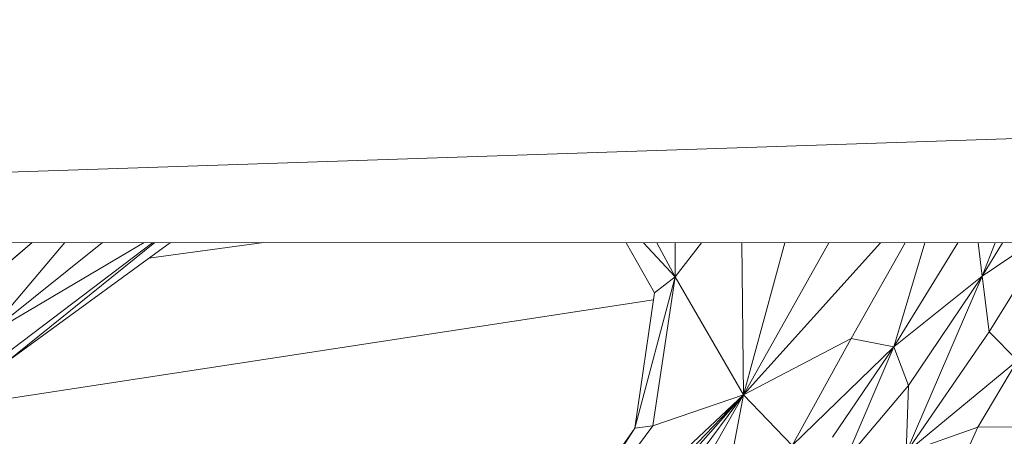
# Model space of a CAD drawing. Header units: feet. Extents: x 154 to 734, y 944 to 1247.
# Tile 38 of 63: x 284.08 to 293.16, y 993.51 to 997.36. Entities that reach past the tile are written whole.
import ezdxf

# ---------------------------------------------------------------- set-up
doc = ezdxf.new("R2010")
doc.units = ezdxf.units.FT
doc.header["$MEASUREMENT"] = 0
doc.layers.get('0').update_dxf_attribs({"true_color": 0x5890e1})

# ---------------------------------------------------------------- blocks, each defined once
blk = doc.blocks.new('A$Ca1c6a726')
at = {"color": 0, "linetype": 'Continuous', "lineweight": 0, "extrusion": (2.22045e-16, 1, -2.22045e-16)}
for p, q in [((171.8282, 53.028), (110.6519, 50.9827)), ((171.8282, 53.028), (110.6519, 50.9827)), ((169.3307, 50.9535), (110.6519, 50.9827)), ((169.3307, 50.9535), (110.6519, 50.9827)), ((130.0029, 50.9731), (129.329, 50.3973)), ((129.329, 50.3973), (130.0029, 50.9731)), ((130.3047, 50.9729), (129.5724, 50.1068)), ((129.5724, 50.1068), (130.3047, 50.9729)), ((130.6505, 50.9728), (129.5724, 50.1068)), ((130.6505, 50.9728), (129.5724, 50.1068)), ((131.0341, 50.9726), (129.5724, 50.1068)), ((131.0341, 50.9726), (129.5724, 50.1068)), ((131.1161, 50.9725), (129.7278, 49.9214)), ((129.7278, 49.9214), (131.1161, 50.9725)), ((131.1342, 50.9725), (129.7693, 49.8717)), ((129.7693, 49.8717), (131.1342, 50.9725)), ((131.2763, 50.9724), (129.7693, 49.8717)), ((131.2763, 50.9724), (129.7693, 49.8717)), ((132.1374, 50.972), (131.077, 50.8269)), ((131.077, 50.8269), (132.1374, 50.972)), ((135.7401, 50.5078), (135.4794, 50.9704)), ((135.7401, 50.5078), (135.4794, 50.9704)), ((135.9303, 50.6546), (135.6369, 50.9703)), ((135.9303, 50.6546), (135.6369, 50.9703)), ((135.9303, 50.6546), (135.7621, 50.9702)), ((135.9303, 50.6546), (135.7621, 50.9702)), ((135.9303, 50.6546), (135.9283, 50.9701)), ((135.9303, 50.6546), (135.9283, 50.9701)), ((136.1726, 50.97), (135.9303, 50.6546)), ((135.9303, 50.6546), (136.1726, 50.97)), ((136.5606, 49.5667), (136.5453, 50.9698)), ((136.5606, 49.5667), (136.5453, 50.9698)), ((136.9391, 50.9696), (136.5606, 49.5667)), ((136.5606, 49.5667), (136.9391, 50.9696)), ((137.3463, 50.9694), (136.5606, 49.5667)), ((137.3463, 50.9694), (136.5606, 49.5667)), ((137.8214, 50.9692), (136.5606, 49.5667)), ((137.8214, 50.9692), (136.5606, 49.5667)), ((138.0495, 50.9691), (137.5506, 50.086)), ((137.5506, 50.086), (138.0495, 50.9691)), ((138.2314, 50.969), (137.9442, 50.0082)), ((137.9442, 50.0082), (138.2314, 50.969)), ((138.5338, 50.9688), (137.9442, 50.0082)), ((138.5338, 50.9688), (137.9442, 50.0082)), ((138.7587, 50.6617), (138.7233, 50.9687)), ((138.7587, 50.6617), (138.7233, 50.9687)), ((138.8785, 50.9687), (138.7587, 50.6617)), ((138.7587, 50.6617), (138.8785, 50.9687)), ((138.9458, 50.9686), (138.7587, 50.6617)), ((138.9458, 50.9686), (138.7587, 50.6617)), ((139.2134, 50.9685), (138.7587, 50.6617)), ((139.2134, 50.9685), (138.7587, 50.6617)), ((138.8249, 50.148), (139.3305, 50.9684)), ((139.3305, 50.9684), (138.8249, 50.148)), ((135.9303, 50.6546), (135.5587, 49.2595)), ((135.9303, 50.6546), (135.5587, 49.2595)), ((135.7225, 49.2814), (135.9303, 50.6546)), ((135.9303, 50.6546), (135.7225, 49.2814)), ((135.9303, 50.6546), (135.7401, 50.5078)), ((135.7401, 50.5078), (135.9303, 50.6546)), ((136.5606, 49.5667), (135.9303, 50.6546)), ((136.5606, 49.5667), (135.9303, 50.6546)), ((138.7587, 50.6617), (137.9442, 50.0082)), ((138.7587, 50.6617), (137.9442, 50.0082)), ((138.7587, 50.6617), (138.059, 49.0343)), ((138.7587, 50.6617), (138.059, 49.0343)), ((138.7587, 50.6617), (138.0803, 49.6523)), ((138.0803, 49.6523), (138.7587, 50.6617)), ((138.8249, 50.148), (138.7587, 50.6617)), ((138.8249, 50.148), (138.7587, 50.6617)), ((135.7401, 50.5078), (135.5586, 49.2595)), ((135.7401, 50.5078), (135.5586, 49.2595)), ((135.7401, 50.5078), (135.5587, 49.2595)), ((135.7401, 50.5078), (135.5587, 49.2595)), ((135.7307, 50.4435), (129.344, 49.4631)), ((129.344, 49.4631), (135.7307, 50.4435)), ((138.8249, 50.148), (138.059, 49.0343)), ((138.8249, 50.148), (138.059, 49.0343)), ((139.0851, 49.8841), (138.8249, 50.148)), ((139.0851, 49.8841), (138.8249, 50.148)), ((137.5506, 50.086), (136.5606, 49.5667)), ((137.5506, 50.086), (136.5606, 49.5667)), ((137.5506, 50.086), (137.0067, 49.1)), ((137.0067, 49.1), (137.5506, 50.086)), ((137.9442, 50.0082), (137.5506, 50.086)), ((137.9442, 50.0082), (137.5506, 50.086)), ((137.9442, 50.0082), (137.0067, 49.1)), ((137.9442, 50.0082), (137.0067, 49.1)), ((137.9442, 50.0082), (137.38, 49.1745)), ((137.38, 49.1745), (137.9442, 50.0082)), ((137.9442, 50.0082), (137.4956, 48.9616)), ((137.4956, 48.9616), (137.9442, 50.0082)), ((138.0803, 49.6523), (137.9442, 50.0082)), ((138.0803, 49.6523), (137.9442, 50.0082)), ((139.0851, 49.8841), (138.059, 49.0343)), ((139.0851, 49.8841), (138.059, 49.0343)), ((138.7201, 49.2696), (139.0851, 49.8841)), ((139.0851, 49.8841), (138.7201, 49.2696)), ((138.0803, 49.6523), (137.4956, 48.9616)), ((138.0803, 49.6523), (137.4956, 48.9616)), ((138.0803, 49.6523), (138.059, 49.0343)), ((138.059, 49.0343), (138.0803, 49.6523)), ((136.5606, 49.5667), (133.8274, 46.4907)), ((136.5606, 49.5667), (133.8274, 46.4907)), ((136.5606, 49.5667), (134.4396, 47.3557)), ((136.5606, 49.5667), (134.4396, 47.3557)), ((136.5606, 49.5667), (134.5108, 47.6493)), ((136.5606, 49.5667), (134.5108, 47.6493)), ((136.5606, 49.5667), (135.0479, 47.5305)), ((135.0479, 47.5305), (136.5606, 49.5667)), ((136.5606, 49.5667), (135.5296, 47.7551)), ((135.5296, 47.7551), (136.5606, 49.5667)), ((136.5606, 49.5667), (135.7225, 49.2814)), ((136.5606, 49.5667), (135.7225, 49.2814)), ((136.5606, 49.5667), (136.3864, 48.6546)), ((136.3864, 48.6546), (136.5606, 49.5667)), ((137.0067, 49.1), (136.5606, 49.5667)), ((137.0067, 49.1), (136.5606, 49.5667)), ((135.5587, 49.2595), (134.483, 47.7346)), ((135.5587, 49.2595), (134.483, 47.7346)), ((135.5586, 49.2595), (134.483, 47.7346)), ((135.5586, 49.2595), (134.483, 47.7346)), ((135.7225, 49.2814), (134.5108, 47.6493)), ((135.7225, 49.2814), (134.5108, 47.6493)), ((135.5587, 49.2595), (134.5108, 47.6493)), ((134.5108, 47.6493), (135.5587, 49.2595)), ((135.5586, 49.2595), (135.5585, 49.2593)), ((135.5585, 49.2593), (135.5586, 49.2595)), ((135.5587, 49.2597), (135.5586, 49.2595)), ((135.5587, 49.2597), (135.5586, 49.2595)), ((135.5587, 49.2596), (135.5586, 49.2595)), ((135.5587, 49.2596), (135.5586, 49.2595)), ((135.7225, 49.2814), (135.5587, 49.2595)), ((135.7225, 49.2814), (135.5587, 49.2595)), ((138.7201, 49.2696), (138.059, 49.0343)), ((138.7201, 49.2696), (138.059, 49.0343)), ((138.5881, 48.978), (138.7201, 49.2696)), ((138.7201, 49.2696), (138.5881, 48.978)), ((139.1644, 49.2724), (138.7201, 49.2696)), ((139.1644, 49.2724), (138.7201, 49.2696))]:
    blk.add_line(p, q, dxfattribs=at)

msp = doc.modelspace()

# ---------------------------------------------------------------- block references
msp.add_blockref('A$Ca1c6a726', (154.1921, 944.327, -71.7993))

doc.saveas('drawing.dxf')
